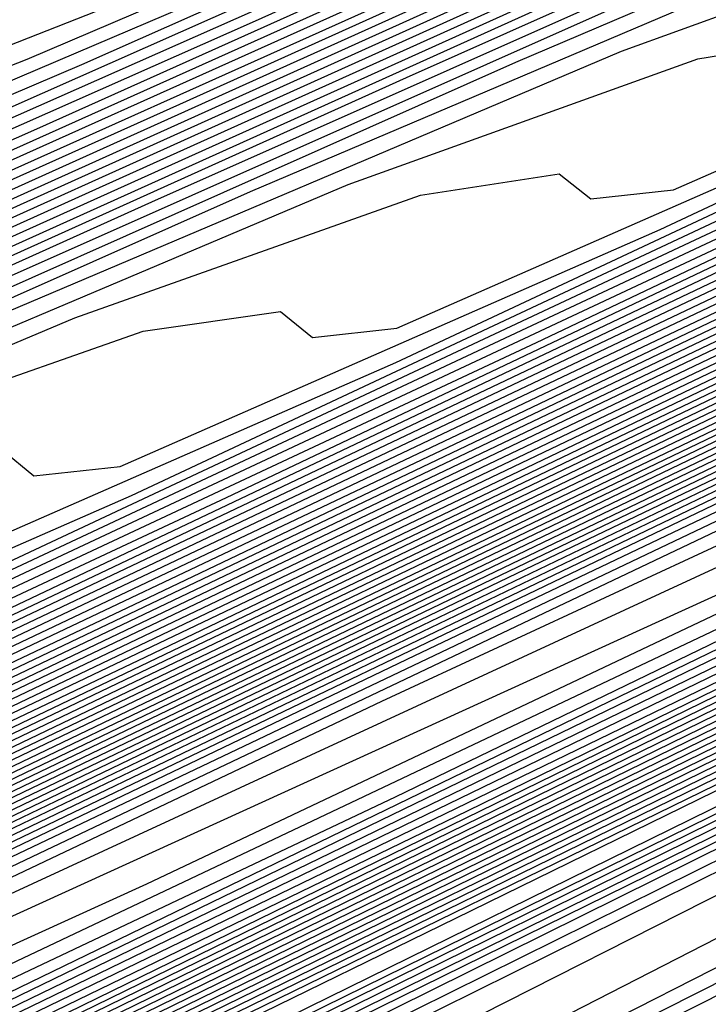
# Model space of a CAD drawing. Extents: x 3249832 to 3255657, y 13789405 to 13793316.
# Tile 230 of 256: x 3254681.12 to 3254682.99, y 13790571.04 to 13790573.72. Entities that reach past the tile are written whole.
import ezdxf

# ---------------------------------------------------------------- set-up
doc = ezdxf.new("R2010")
doc.units = 0
doc.header["$LTSCALE"] = 100
doc.header["$MEASUREMENT"] = 0
for name, color, linetype in [('GRATIO_CON', 10, 'CONTINUOUS'), ('GRATIO_ICON', 7, 'CONTINUOUS'), ('TARGETS_EAST', 7, 'CONTINUOUS')]:
    doc.layers.add(name, color=color, linetype=linetype)

# ---------------------------------------------------------------- blocks, each defined once
blk = doc.blocks.new('Gratio_032316_contours')
at = {"layer": 'GRATIO_CON', "color": 1, "linetype": 'Continuous', "flags": 128}
for points in [[(3254642.139, 13790551.7053), (3254660.6124, 13790560.6687), (3254682.3072, 13790571.2723), (3254700.7352, 13790580.305), (3254711.0317, 13790585.3564), (3254714.825, 13790587.2199), (3254715.3665, 13790587.4896), (3254715.3659, 13790587.4937), (3254715.3657, 13790587.4969), (3254715.3666, 13790587.4975), (3254715.9081, 13790587.7572), (3254719.6861, 13790589.589), (3254729.9352, 13790594.5687), (3254748.2689, 13790603.4881), (3254769.8147, 13790614.0012), (3254788.079, 13790622.9777)], [(3254643.9573, 13790552.6097), (3254661.9705, 13790561.3498), (3254683.1246, 13790571.6892), (3254701.0934, 13790580.4969), (3254711.1333, 13790585.4226), (3254714.8321, 13790587.2398), (3254715.3601, 13790587.5029), (3254715.3596, 13790587.5069), (3254715.3595, 13790587.5098), (3254715.3603, 13790587.5104), (3254715.8805, 13790587.7597), (3254719.5093, 13790589.5191), (3254729.3537, 13790594.3022), (3254746.9632, 13790602.8693), (3254767.6581, 13790612.9672), (3254785.2011, 13790621.5892)], [(3254645.7757, 13790553.5142), (3254663.3285, 13790562.0309), (3254683.9419, 13790572.1067), (3254701.4513, 13790580.6909), (3254711.2342, 13790585.4933), (3254714.8385, 13790587.2659), (3254715.3542, 13790587.5212), (3254715.853, 13790587.7617), (3254719.3325, 13790589.4492), (3254728.7721, 13790594.0356), (3254745.6576, 13790602.2505), (3254765.5015, 13790611.9331), (3254782.3232, 13790620.2006)], [(3254647.5941, 13790554.4186), (3254664.6865, 13790562.712), (3254684.7593, 13790572.5235), (3254701.8095, 13790580.8826), (3254711.336, 13790585.5591), (3254714.8458, 13790587.2852), (3254715.348, 13790587.5339), (3254715.8254, 13790587.7641), (3254719.1557, 13790589.3793), (3254728.1905, 13790593.7691), (3254744.3519, 13790601.6317), (3254763.3449, 13790610.8991), (3254779.4453, 13790618.8121)], [(3254651.2308, 13790556.2274), (3254667.4026, 13790564.0741), (3254686.3942, 13790573.3572), (3254702.526, 13790581.266), (3254711.5395, 13790585.6907), (3254714.8603, 13790587.3239), (3254715.3355, 13790587.5594), (3254715.7702, 13790587.7691), (3254718.8022, 13790589.2396), (3254727.0274, 13790593.236), (3254741.7406, 13790600.3941), (3254759.0318, 13790608.8311), (3254773.6894, 13790616.035)], [(3254653.0492, 13790557.1319), (3254668.7606, 13790564.7552), (3254687.2116, 13790573.774), (3254702.8843, 13790581.4577), (3254711.6412, 13790585.7564), (3254714.8676, 13790587.3433), (3254715.3293, 13790587.5721), (3254715.7426, 13790587.7716), (3254718.6254, 13790589.1697), (3254726.4458, 13790592.9695), (3254740.435, 13790599.7753), (3254756.8752, 13790607.7971), (3254770.8115, 13790614.6465), (3254778.5294, 13790618.5309)], [(3254646.2517, 13790553.9528), (3254654.8675, 13790558.0363), (3254670.1186, 13790565.4362), (3254688.0291, 13790574.1908), (3254703.2426, 13790581.6494), (3254711.743, 13790585.8222), (3254714.8749, 13790587.3627), (3254715.3231, 13790587.5848), (3254715.7151, 13790587.774), (3254718.4486, 13790589.0998), (3254725.8643, 13790592.703), (3254739.1294, 13790599.1565), (3254754.7186, 13790606.7631), (3254767.9336, 13790613.258), (3254775.252, 13790616.9413)], [(3254648.3232, 13790554.9771), (3254656.6859, 13790558.9407), (3254671.4766, 13790566.1173), (3254688.8465, 13790574.6076), (3254703.6008, 13790581.8411), (3254711.8447, 13790585.888), (3254714.8821, 13790587.382), (3254715.3169, 13790587.5976), (3254715.6875, 13790587.7765), (3254718.2718, 13790589.03), (3254725.2827, 13790592.4364), (3254737.8237, 13790598.5377), (3254752.562, 13790605.7291), (3254765.0557, 13790611.8694), (3254771.9746, 13790615.3518)], [(3254652.466, 13790557.0257), (3254660.3226, 13790560.7496), (3254674.1927, 13790567.4794), (3254690.4813, 13790575.4413), (3254704.3173, 13790582.2246), (3254712.0482, 13790586.0196), (3254714.8967, 13790587.4207), (3254715.3044, 13790587.623), (3254715.6323, 13790587.7815), (3254717.9183, 13790588.8903), (3254724.1196, 13790591.9033), (3254735.2124, 13790597.3001), (3254748.2489, 13790603.6611), (3254759.2998, 13790609.0924), (3254765.4198, 13790612.1726), (3254767.5973, 13790613.3706), (3254767.8046, 13790613.628), (3254767.8447, 13790613.807), (3254768.8446, 13790614.4523), (3254771.7623, 13790616.0293)], [(3254651.241, 13790556.5836), (3254654.5375, 13790558.0501), (3254662.141, 13790561.654), (3254675.5507, 13790568.1605), (3254691.2988, 13790575.8581), (3254704.6756, 13790582.4163), (3254712.1499, 13790586.0854), (3254714.904, 13790587.4401), (3254715.2982, 13790587.6357), (3254715.6047, 13790587.7839), (3254717.7415, 13790588.8204), (3254723.538, 13790591.6368), (3254733.9068, 13790596.6813), (3254746.0923, 13790602.627), (3254756.4219, 13790607.7038), (3254762.1424, 13790610.583), (3254764.1778, 13790611.7028), (3254764.3715, 13790611.9434), (3254764.4337, 13790612.1232), (3254765.5415, 13790612.8137), (3254768.7386, 13790614.5249), (3254774.566, 13790617.5186)], [(3254651.548, 13790556.8702), (3254653.3699, 13790557.6315), (3254656.6089, 13790559.0744), (3254663.9594, 13790562.5584), (3254676.9087, 13790568.8416), (3254692.1162, 13790576.2749), (3254705.0338, 13790582.608), (3254712.2517, 13790586.1512), (3254714.9112, 13790587.4594), (3254715.292, 13790587.6484), (3254715.5771, 13790587.7864), (3254717.5647, 13790588.7505), (3254722.9564, 13790591.3703), (3254732.6011, 13790596.0625), (3254743.9357, 13790601.593), (3254753.544, 13790606.3153), (3254758.865, 13790608.9934), (3254760.7582, 13790610.035), (3254760.9385, 13790610.2589), (3254761.0228, 13790610.4394), (3254762.2384, 13790611.1751), (3254765.7149, 13790613.0205), (3254772.0375, 13790616.2604)], [(3254650.8432, 13790556.6142), (3254653.5851, 13790557.8698), (3254655.4988, 13790558.6793), (3254658.6803, 13790560.0987), (3254665.7777, 13790563.4629), (3254678.2668, 13790569.5227), (3254692.9336, 13790576.6918)], [(3254650.5749, 13790556.5411), (3254654.5292, 13790558.4217), (3254657.6595, 13790559.8689), (3254659.7567, 13790560.7751), (3254662.8232, 13790562.1473), (3254669.4145, 13790565.2717), (3254680.9828, 13790570.8848), (3254694.5684, 13790577.5253)], [(3254652.1699, 13790557.3247), (3254656.3722, 13790559.3255), (3254659.6966, 13790560.8685), (3254661.8856, 13790561.8229), (3254664.8946, 13790563.1716), (3254671.2328, 13790566.1762), (3254682.3408, 13790571.5658), (3254695.3858, 13790577.9421)], [(3254649.243, 13790555.9373), (3254653.7649, 13790558.1083), (3254658.2152, 13790560.2292), (3254661.7338, 13790561.8681), (3254664.0145, 13790562.8708), (3254666.9661, 13790564.196), (3254673.0512, 13790567.0806), (3254683.6989, 13790572.2469), (3254696.2032, 13790578.3589)], [(3254650.5851, 13790556.5992), (3254655.3599, 13790558.8918), (3254660.0582, 13790561.133), (3254663.771, 13790562.8677), (3254666.1434, 13790563.9186), (3254669.0375, 13790565.2203), (3254674.8696, 13790567.985), (3254685.0569, 13790572.928), (3254697.0206, 13790578.7757)], [(3254648.7569, 13790555.7589), (3254653.2692, 13790557.9229), (3254658.5498, 13790560.4589), (3254663.7442, 13790562.9405), (3254667.8453, 13790564.8668), (3254670.4012, 13790566.0143), (3254673.1803, 13790567.2689), (3254678.5063, 13790569.7939), (3254687.7729, 13790574.2901), (3254698.6554, 13790579.6094)], [(3254649.8828, 13790556.3169), (3254654.6113, 13790558.5847), (3254660.1448, 13790561.2425), (3254665.5872, 13790563.8443), (3254669.8825, 13790565.8664), (3254672.5301, 13790567.0622), (3254675.2518, 13790568.2932), (3254680.3247, 13790570.6983), (3254689.131, 13790574.9712), (3254699.4729, 13790580.0262)], [(3254651.0087, 13790556.875), (3254655.9534, 13790559.2466), (3254661.7398, 13790562.026), (3254667.4302, 13790564.748), (3254671.9197, 13790566.866), (3254674.6591, 13790568.11), (3254677.3232, 13790569.3176), (3254682.143, 13790571.6027), (3254690.489, 13790575.6522), (3254700.2903, 13790580.443)], [(3254652.1346, 13790557.4331), (3254657.2955, 13790559.9084), (3254663.3348, 13790562.8096), (3254669.2733, 13790565.6518), (3254673.9569, 13790567.8656), (3254676.788, 13790569.1579), (3254679.3946, 13790570.3419), (3254683.9614, 13790572.5071), (3254691.847, 13790576.3333), (3254701.1077, 13790580.8598)], [(3254650.0485, 13790556.4841), (3254654.3864, 13790558.5492), (3254659.9797, 13790561.2321), (3254666.5247, 13790564.3767), (3254672.9593, 13790567.4593), (3254678.0312, 13790569.8647), (3254681.0458, 13790571.2536), (3254683.5375, 13790572.3905), (3254687.5981, 13790574.316), (3254694.5631, 13790577.6954)], [(3254651.0069, 13790556.9616), (3254655.5123, 13790559.1072), (3254661.3217, 13790561.894), (3254668.1197, 13790565.1602), (3254674.8023, 13790568.3631), (3254680.0684, 13790570.8643), (3254683.1747, 13790572.3015), (3254685.6089, 13790573.4148), (3254689.4165, 13790575.2204), (3254695.9211, 13790578.3765), (3254703.5599, 13790582.1103), (3254710.0485, 13790585.2913), (3254713.674, 13790587.0708), (3254715.0098, 13790587.728), (3254715.2012, 13790587.8237), (3254715.5767, 13790588.0145), (3254718.1988, 13790589.3384), (3254725.3135, 13790592.9288), (3254738.0825, 13790599.3724), (3254753.3307, 13790607.0675), (3254766.7985, 13790613.8657), (3254775.2332, 13790618.1281)], [(3254651.9652, 13790557.4392), (3254656.6382, 13790559.6653), (3254662.6638, 13790562.5558), (3254669.7147, 13790565.9438), (3254676.6453, 13790569.2668), (3254682.1055, 13790571.8639), (3254685.3036, 13790573.3493), (3254687.6804, 13790574.4392), (3254691.2349, 13790576.1249), (3254697.2791, 13790579.0576), (3254704.3773, 13790582.5271), (3254710.4067, 13790585.483), (3254713.7756, 13790587.1366), (3254715.0169, 13790587.7472), (3254715.1948, 13790587.8363), (3254715.5637, 13790588.0238), (3254718.1399, 13790589.3246), (3254725.1298, 13790592.8522), (3254737.6771, 13790599.1838), (3254752.6727, 13790606.7516), (3254765.9448, 13790613.4511), (3254774.3039, 13790617.6754)], [(3254652.9236, 13790557.9168), (3254657.7641, 13790560.2233), (3254664.0059, 13790563.2177), (3254671.3097, 13790566.7274), (3254678.4883, 13790570.1706), (3254684.1427, 13790572.8635), (3254687.4325, 13790574.3972), (3254689.7518, 13790575.4635), (3254693.0532, 13790577.0293), (3254698.6371, 13790579.7386), (3254705.1948, 13790582.9439), (3254710.7649, 13790585.6747), (3254713.8772, 13790587.2023), (3254715.024, 13790587.7665), (3254715.1884, 13790587.8489), (3254715.5508, 13790588.0331), (3254718.0809, 13790589.3107), (3254724.9462, 13790592.7755), (3254737.2717, 13790598.9953), (3254752.0148, 13790606.4357), (3254765.0911, 13790613.0365), (3254773.3746, 13790617.2228)], [(3254651.3, 13790557.2133), (3254654.8403, 13790558.872), (3254660.0158, 13790561.3394), (3254666.6901, 13790564.5414), (3254674.4997, 13790568.2945), (3254682.1743, 13790571.9781), (3254688.2171, 13790574.8626), (3254691.6904, 13790576.4929), (3254693.8947, 13790577.5121), (3254696.69, 13790578.8381), (3254701.3532, 13790581.1008), (3254706.8296, 13790583.7776), (3254711.4814, 13790586.0581), (3254714.0805, 13790587.3339), (3254715.0382, 13790587.8051), (3254715.1756, 13790587.8741), (3254715.5248, 13790588.0517), (3254717.9631, 13790589.2831), (3254724.5788, 13790592.6221), (3254736.4608, 13790598.6182), (3254750.699, 13790605.8039), (3254763.3837, 13790612.2073), (3254771.5159, 13790616.3175)], [(3254652.1439, 13790557.6356), (3254655.7986, 13790559.3495), (3254661.1417, 13790561.8975), (3254668.0321, 13790565.2032), (3254676.0946, 13790569.078), (3254684.0173, 13790572.8819), (3254690.2542, 13790575.8622), (3254693.8193, 13790577.5407), (3254695.9661, 13790578.5364), (3254698.5083, 13790579.7426), (3254702.7112, 13790581.7819), (3254707.647, 13790584.1944), (3254711.8396, 13790586.2498), (3254714.1821, 13790587.3996), (3254715.0454, 13790587.8244), (3254715.1692, 13790587.8867), (3254715.5119, 13790588.061), (3254717.9042, 13790589.2693), (3254724.3952, 13790592.5454), (3254736.0554, 13790598.4297), (3254750.0411, 13790605.488), (3254762.53, 13790611.7927), (3254770.5866, 13790615.8649), (3254774.8217, 13790618.021)], [(3254652.9879, 13790558.058), (3254656.757, 13790559.8271), (3254662.2676, 13790562.4555), (3254669.3742, 13790565.8651), (3254677.6896, 13790569.8616), (3254685.8603, 13790573.7856), (3254692.2914, 13790576.8618), (3254695.9482, 13790578.5886)], [(3254651.7584, 13790557.5564), (3254653.8319, 13790558.4804), (3254657.7153, 13790560.3047), (3254663.3935, 13790563.0136), (3254670.7163, 13790566.527), (3254679.2846, 13790570.6451), (3254687.7034, 13790574.6894), (3254694.3286, 13790577.8614)], [(3254652.4935, 13790558.0528), (3254653.3251, 13790558.3415), (3254655.5198, 13790559.3252), (3254659.632, 13790561.2599), (3254665.6453, 13790564.1297), (3254673.4005, 13790567.8507), (3254682.4746, 13790572.2122), (3254691.3894, 13790576.4969), (3254698.4029, 13790579.8606)], [(3254652.9639, 13790558.6646), (3254653.0867, 13790558.5122), (3254653.2547, 13790558.4334), (3254654.1084, 13790558.7341), (3254656.3637, 13790559.7476), (3254660.5904, 13790561.7374), (3254666.7712, 13790564.6877), (3254674.7426, 13790568.5125), (3254684.0695, 13790572.9958), (3254693.2324, 13790577.4007)], [(3254652.3082, 13790558.7882), (3254653.2996, 13790559.0627), (3254653.7222, 13790559.0393), (3254653.8454, 13790558.8897), (3254654.016, 13790558.814), (3254654.8917, 13790559.1266), (3254657.2077, 13790560.1699), (3254661.5487, 13790562.215), (3254667.8971, 13790565.2458), (3254676.0846, 13790569.1744), (3254685.6645, 13790573.7793), (3254695.0754, 13790578.3044)], [(3254653.0352, 13790559.1439), (3254654.05, 13790559.4312), (3254654.4805, 13790559.414), (3254654.6041, 13790559.2671), (3254654.7773, 13790559.1947), (3254655.675, 13790559.5191), (3254658.0517, 13790560.5923), (3254662.5071, 13790562.6926), (3254669.023, 13790565.8038), (3254677.4267, 13790569.8362), (3254687.2595, 13790574.5629), (3254696.9184, 13790579.2082)], [(3254652.6703, 13790559.1274), (3254654.4892, 13790559.8553), (3254655.5508, 13790560.1681), (3254655.9972, 13790560.1635), (3254656.1214, 13790560.022), (3254656.2998, 13790559.956), (3254657.2417, 13790560.3042), (3254659.7396, 13790561.4371), (3254664.4238, 13790563.6478), (3254671.2748, 13790566.9199), (3254680.1109, 13790571.1599), (3254690.4495, 13790576.13), (3254700.6044, 13790581.0157)], [(3254651.1891, 13790558.53), (3254653.3543, 13790559.4624), (3254655.2162, 13790560.211), (3254656.3012, 13790560.5366), (3254656.7555, 13790560.5382), (3254656.8801, 13790560.3994), (3254657.0611, 13790560.3366), (3254658.025, 13790560.6967), (3254660.5836, 13790561.8595), (3254665.3703, 13790564.1197), (3254672.3062, 13790567.4325), (3254681.1343, 13790571.6684), (3254691.3246, 13790576.5671), (3254701.2561, 13790581.3455)], [(3254651.8222, 13790558.8415), (3254654.0383, 13790559.7975), (3254655.9432, 13790560.5667), (3254657.0517, 13790560.905), (3254657.5139, 13790560.9129), (3254657.6388, 13790560.7769), (3254657.8223, 13790560.7173), (3254658.8083, 13790561.0893), (3254661.4275, 13790562.2819), (3254666.3151, 13790564.5907), (3254673.3236, 13790567.9384), (3254682.1101, 13790572.154), (3254692.0922, 13790576.9523), (3254701.7295, 13790581.5891)], [(3254652.4553, 13790559.153), (3254654.7223, 13790560.1326), (3254656.6702, 13790560.9224), (3254657.8021, 13790561.2735), (3254658.2722, 13790561.2876), (3254658.3974, 13790561.1543), (3254658.5836, 13790561.0979), (3254659.5916, 13790561.4818), (3254662.2715, 13790562.7043), (3254667.2599, 13790565.0618), (3254674.341, 13790568.4442), (3254683.086, 13790572.6396), (3254692.8597, 13790577.3375)], [(3254651.9883, 13790558.9968), (3254653.3923, 13790559.619), (3254654.9589, 13790560.3252), (3254656.5106, 13790561.0221), (3254657.887, 13790561.6126), (3254658.9323, 13790561.9989), (3254659.5424, 13790562.1186), (3254659.8188, 13790562.0506), (3254659.9148, 13790561.9092), (3254660.1061, 13790561.8592), (3254661.1583, 13790562.2669), (3254663.9594, 13790563.549), (3254669.1494, 13790566.0039), (3254676.3757, 13790569.4558), (3254685.0376, 13790573.6106), (3254694.3948, 13790578.1075)], [(3254652.5838, 13790559.2912), (3254654.0181, 13790559.9272), (3254655.6188, 13790560.6489), (3254657.2041, 13790561.3611), (3254658.61, 13790561.9653), (3254659.6769, 13790562.3626), (3254660.298, 13790562.4894), (3254660.5778, 13790562.4256), (3254660.6735, 13790562.2866), (3254660.8674, 13790562.2398), (3254661.9416, 13790562.6594), (3254664.8034, 13790563.9714), (3254670.0942, 13790566.4749), (3254677.3931, 13790569.9616), (3254686.0134, 13790574.0961), (3254695.1623, 13790578.4926)], [(3254652.0749, 13790559.1191), (3254653.1793, 13790559.5856), (3254654.644, 13790560.2355), (3254656.2787, 13790560.9726), (3254657.8977, 13790561.7), (3254659.3331, 13790562.3181), (3254660.4215, 13790562.7262), (3254661.0536, 13790562.8602), (3254661.3368, 13790562.8006), (3254661.4322, 13790562.6641), (3254661.6286, 13790562.6205), (3254662.7249, 13790563.052), (3254665.6473, 13790564.3938), (3254671.039, 13790566.946), (3254678.4105, 13790570.4674), (3254686.9892, 13790574.5817), (3254695.9299, 13790578.8778)], [(3254652.6477, 13790559.403), (3254653.7747, 13790559.8801), (3254655.2698, 13790560.5438), (3254656.9386, 13790561.2962), (3254658.5913, 13790562.039), (3254660.0561, 13790562.6708), (3254661.166, 13790563.0899), (3254661.8093, 13790563.231), (3254662.0957, 13790563.1756), (3254662.1908, 13790563.0415), (3254662.3899, 13790563.0011), (3254663.5082, 13790563.4445), (3254666.4913, 13790564.8162), (3254671.9838, 13790567.417), (3254679.4278, 13790570.9732), (3254687.965, 13790575.0672), (3254696.6974, 13790579.2629)], [(3254652.7465, 13790559.6241), (3254653.1242, 13790559.7253), (3254653.7934, 13790559.9708), (3254654.9657, 13790560.4689), (3254656.5215, 13790561.1603), (3254658.2584, 13790561.9436), (3254659.9784, 13790562.7168), (3254661.5022, 13790563.3762), (3254662.6552, 13790563.8172), (3254663.3205, 13790563.9727), (3254663.6137, 13790563.9256), (3254663.7082, 13790563.7964), (3254663.9124, 13790563.7624), (3254665.0749, 13790564.2296), (3254668.1792, 13790565.661), (3254673.8733, 13790568.3591), (3254681.4626, 13790571.9848), (3254689.9166, 13790576.0383), (3254698.2325, 13790580.0332)], [(3254652.9121, 13790559.7876), (3254653.3001, 13790559.8983), (3254653.6845, 13790560.0031), (3254654.3662, 13790560.2547), (3254655.5611, 13790560.7633), (3254657.1474, 13790561.4685), (3254658.9183, 13790562.2672), (3254660.672, 13790563.0558), (3254662.2253, 13790563.7289), (3254663.3997, 13790564.1808), (3254664.0761, 13790564.3435), (3254664.3727, 13790564.3007), (3254664.4669, 13790564.1738), (3254664.6737, 13790564.143), (3254665.8582, 13790564.6221), (3254669.0232, 13790566.0833), (3254674.8181, 13790568.8302), (3254682.4799, 13790572.4906), (3254690.8924, 13790576.5238), (3254699.0001, 13790580.4183)], [(3254652.8332, 13790559.8228), (3254653.4588, 13790560.0583), (3254653.8537, 13790560.1725), (3254654.2448, 13790560.2808), (3254654.939, 13790560.5386), (3254656.1566, 13790561.0578), (3254657.7733, 13790561.7768), (3254659.5782, 13790562.5909), (3254661.3656, 13790563.3947), (3254662.9483, 13790564.0816), (3254664.1443, 13790564.5444), (3254664.8318, 13790564.7143), (3254665.1317, 13790564.6757), (3254665.2256, 13790564.5513), (3254665.4349, 13790564.5237), (3254666.6415, 13790565.0146), (3254669.8671, 13790566.5057), (3254675.7629, 13790569.3012), (3254683.4973, 13790572.9964), (3254691.8683, 13790577.0094), (3254699.7676, 13790580.8035)], [(3254652.5888, 13790559.7695), (3254653.3685, 13790560.0884), (3254654.0056, 13790560.3291), (3254654.4073, 13790560.4467), (3254654.8052, 13790560.5586), (3254655.5118, 13790560.8225), (3254656.7521, 13790561.3522), (3254658.3991, 13790562.0851), (3254660.2381, 13790562.9145), (3254662.0592, 13790563.7337), (3254663.6714, 13790564.4344), (3254664.8888, 13790564.9081), (3254665.5874, 13790565.0851), (3254665.8907, 13790565.0507), (3254665.9842, 13790564.9287), (3254666.1962, 13790564.9043), (3254667.4249, 13790565.4072), (3254670.7111, 13790566.9281), (3254676.7077, 13790569.7723), (3254684.5147, 13790573.5023), (3254692.8441, 13790577.4949)], [(3254652.8549, 13790559.9647), (3254653.6307, 13790560.2883), (3254654.439, 13790560.6196), (3254655.0991, 13790560.8706), (3254655.5146, 13790560.9951), (3254655.9258, 13790561.1141), (3254656.6575, 13790561.3903), (3254657.943, 13790561.941), (3254659.6508, 13790562.7016), (3254661.5579, 13790563.5619), (3254663.4463, 13790564.4116), (3254665.1175, 13790565.1398), (3254666.378, 13790565.6354), (3254667.0986, 13790565.8267), (3254667.4086, 13790565.8007), (3254667.5016, 13790565.6836), (3254667.7187, 13790565.6656), (3254668.9915, 13790566.1922), (3254672.399, 13790567.7729), (3254678.5972, 13790570.7144), (3254686.5494, 13790574.5139), (3254694.7957, 13790578.466)], [(3254652.7524, 13790559.9713), (3254653.3621, 13790560.2183), (3254654.1517, 13790560.5478), (3254654.9743, 13790560.8852), (3254655.6459, 13790561.1413), (3254656.0682, 13790561.2693), (3254656.4861, 13790561.3919), (3254657.2303, 13790561.6742), (3254658.5385, 13790562.2355), (3254660.2767, 13790563.0099), (3254662.2178, 13790563.8855), (3254664.1399, 13790564.7505), (3254665.8406, 13790565.4925), (3254667.1225, 13790565.999), (3254667.8543, 13790566.1976), (3254668.1676, 13790566.1757), (3254668.2603, 13790566.061), (3254668.48, 13790566.0462), (3254669.7748, 13790566.5848), (3254673.243, 13790568.1953), (3254679.542, 13790571.1854), (3254687.5668, 13790575.0197), (3254695.7715, 13790578.9516)], [(3254652.8106, 13790560.0679), (3254653.2489, 13790560.2205), (3254653.8692, 13790560.4719), (3254654.6727, 13790560.8072), (3254655.5096, 13790561.1508), (3254656.1927, 13790561.4121), (3254656.6218, 13790561.5435), (3254657.0464, 13790561.6696), (3254657.8031, 13790561.9582), (3254659.134, 13790562.5299), (3254660.9026, 13790563.3181), (3254662.8778, 13790564.2092), (3254664.8335, 13790565.0895), (3254666.5636, 13790565.8452), (3254667.8671, 13790566.3627), (3254668.6099, 13790566.5684), (3254668.9266, 13790566.5507), (3254669.0189, 13790566.4385), (3254669.2412, 13790566.4269), (3254670.5581, 13790566.9773), (3254674.087, 13790568.6176), (3254680.4868, 13790571.6565), (3254688.5842, 13790575.5255), (3254696.7473, 13790579.4371)], [(3254665.5271, 13790565.4284), (3254667.2867, 13790566.198), (3254668.6116, 13790566.7263), (3254669.3655, 13790566.9392), (3254669.6856, 13790566.9257), (3254669.7776, 13790566.8159), (3254670.0025, 13790566.8075), (3254671.3415, 13790567.3699), (3254674.9309, 13790569.04), (3254681.4316, 13790572.1275), (3254689.6015, 13790576.0313), (3254697.7231, 13790579.9226)], [(3254664.8575, 13790565.1802), (3254666.9142, 13790566.1063), (3254668.7328, 13790566.9034), (3254670.1008, 13790567.4536), (3254670.8768, 13790567.6808), (3254671.2035, 13790567.6758), (3254671.295, 13790567.5708), (3254671.525, 13790567.5688), (3254672.9081, 13790568.1549), (3254676.6188, 13790569.8848), (3254683.3212, 13790573.0696), (3254691.6363, 13790577.0429), (3254699.6748, 13790580.8937)], [(3254665.5174, 13790565.5038), (3254667.6078, 13790566.4453), (3254669.4558, 13790567.2561), (3254670.8453, 13790567.8172), (3254671.6324, 13790568.0516), (3254671.9625, 13790568.0508), (3254672.0537, 13790567.9482), (3254672.2863, 13790567.9495), (3254673.6914, 13790568.5475), (3254677.4628, 13790570.3072), (3254684.2659, 13790573.5407), (3254692.6536, 13790577.5487), (3254700.6506, 13790581.3793)], [(3254666.1773, 13790565.8275), (3254668.3014, 13790566.7842), (3254670.1789, 13790567.6088), (3254671.5899, 13790568.1809), (3254672.388, 13790568.4225), (3254672.7215, 13790568.4258), (3254672.8123, 13790568.3257), (3254673.0475, 13790568.3301), (3254674.4748, 13790568.94), (3254678.3068, 13790570.7296), (3254685.2107, 13790574.0117), (3254693.671, 13790578.0546)], [(3254664.6577, 13790565.1677), (3254666.8372, 13790566.1512), (3254668.9949, 13790567.1232), (3254670.9019, 13790567.9615), (3254672.3344, 13790568.5445), (3254673.1436, 13790568.7933), (3254673.4805, 13790568.8008), (3254673.571, 13790568.7031), (3254673.8088, 13790568.7107), (3254675.2581, 13790569.3325), (3254679.1507, 13790571.152), (3254686.1555, 13790574.4828), (3254694.6884, 13790578.5604)], [(3254665.9094, 13790565.7842), (3254668.157, 13790566.7985), (3254670.3821, 13790567.8011), (3254672.3481, 13790568.667), (3254673.8236, 13790569.2718), (3254674.6549, 13790569.5349), (3254674.9985, 13790569.5508), (3254675.0884, 13790569.458), (3254675.3313, 13790569.472), (3254676.8247, 13790570.1176), (3254680.8387, 13790571.9967), (3254688.0451, 13790575.4249), (3254696.7231, 13790579.572)], [(3254664.4932, 13790565.1797), (3254666.5353, 13790566.0925), (3254668.8169, 13790567.1222), (3254671.0757, 13790568.14), (3254673.0711, 13790569.0197), (3254674.5681, 13790569.6354), (3254675.4105, 13790569.9057), (3254675.7574, 13790569.9258), (3254675.8471, 13790569.8354), (3254676.0926, 13790569.8527), (3254677.608, 13790570.5102), (3254681.6826, 13790572.4191), (3254688.9898, 13790575.8959), (3254697.7405, 13790580.0778)], [(3254665.0887, 13790565.4742), (3254667.1611, 13790566.4007), (3254669.4768, 13790567.4458), (3254671.7692, 13790568.479), (3254673.7942, 13790569.3724), (3254675.3127, 13790569.9991), (3254676.1661, 13790570.2765), (3254676.5164, 13790570.3009), (3254676.6057, 13790570.2129), (3254676.8538, 13790570.2333), (3254678.3914, 13790570.9027), (3254682.5266, 13790572.8415), (3254689.9346, 13790576.367), (3254698.7579, 13790580.5836)], [(3254665.6841, 13790565.7686), (3254667.787, 13790566.709), (3254670.1367, 13790567.7695), (3254672.4628, 13790568.8179), (3254674.5172, 13790569.7251), (3254676.0572, 13790570.3627), (3254676.9217, 13790570.6473), (3254677.2754, 13790570.6759), (3254677.3644, 13790570.5903), (3254677.6151, 13790570.614), (3254679.1747, 13790571.2952), (3254683.3706, 13790573.2639), (3254690.8794, 13790576.838), (3254699.7752, 13790581.0894)], [(3254665.2498, 13790565.649), (3254666.8751, 13790566.3574), (3254669.0387, 13790567.3255), (3254671.4565, 13790568.4168), (3254673.85, 13790569.4958), (3254675.9633, 13790570.4306), (3254677.5464, 13790571.09), (3254678.433, 13790571.389), (3254678.7934, 13790571.4259), (3254678.8818, 13790571.3452), (3254679.133, 13790571.373), (3254680.704, 13790572.0624), (3254684.9324, 13790574.0481), (3254692.4887, 13790577.6457), (3254701.3754, 13790581.893)], [(3254665.8226, 13790565.9329), (3254667.4706, 13790566.6519), (3254669.6646, 13790567.6338), (3254672.1164, 13790568.7405), (3254674.5435, 13790569.8348), (3254676.6864, 13790570.7833), (3254678.2909, 13790571.4537), (3254679.1886, 13790571.7598), (3254679.5524, 13790571.8009), (3254679.6404, 13790571.7226), (3254679.8863, 13790571.7498), (3254681.4239, 13790572.4246), (3254685.5623, 13790574.3682), (3254692.9579, 13790577.8894)], [(3254665.4511, 13790565.8359), (3254666.3954, 13790566.2168), (3254668.066, 13790566.9463), (3254670.2904, 13790567.942), (3254672.7763, 13790569.0641), (3254675.2371, 13790570.1737), (3254677.4094, 13790571.136), (3254679.0355, 13790571.8173), (3254679.9442, 13790572.1306), (3254680.3113, 13790572.1759), (3254680.3991, 13790572.1001), (3254680.6396, 13790572.1267), (3254682.1438, 13790572.7868), (3254686.1924, 13790574.6882), (3254693.4274, 13790578.1329)], [(3254666.0114, 13790566.1137), (3254666.9682, 13790566.5007), (3254668.6615, 13790567.2407), (3254670.9163, 13790568.2503), (3254673.4362, 13790569.3878), (3254675.9307, 13790570.5127), (3254678.1325, 13790571.4887), (3254679.78, 13790572.1809), (3254680.6999, 13790572.5014), (3254681.0703, 13790572.5509), (3254681.1578, 13790572.4775), (3254681.393, 13790572.5035), (3254682.8638, 13790573.149), (3254686.8224, 13790575.0082), (3254693.8968, 13790578.3764)], [(3254666.0345, 13790566.2856), (3254666.5871, 13790566.479), (3254667.132, 13790566.6692), (3254668.1139, 13790567.0685), (3254669.8524, 13790567.8296), (3254672.168, 13790568.8668), (3254674.756, 13790570.0351), (3254677.3179, 13790571.1905), (3254679.5786, 13790572.1942), (3254681.2692, 13790572.9082), (3254682.2111, 13790573.243), (3254682.5883, 13790573.301), (3254682.6752, 13790573.2324), (3254682.8996, 13790573.2572), (3254684.3036, 13790573.8734), (3254688.0825, 13790575.6481), (3254694.8356, 13790578.8633)], [(3254665.6802, 13790566.197), (3254666.5812, 13790566.5564), (3254667.1407, 13790566.7532), (3254667.6923, 13790566.947), (3254668.6867, 13790567.3524), (3254670.4479, 13790568.124), (3254672.7938, 13790569.1751), (3254675.4159, 13790570.3588), (3254678.0114, 13790571.5295), (3254680.3016, 13790572.5469), (3254682.0137, 13790573.2719), (3254682.9667, 13790573.6139), (3254683.3473, 13790573.676), (3254683.4338, 13790573.6098), (3254683.653, 13790573.6341), (3254685.0236, 13790574.2356), (3254688.7126, 13790575.9681), (3254695.3051, 13790579.1068)], [(3254666.2155, 13790566.4626), (3254667.128, 13790566.8271), (3254667.6943, 13790567.0274), (3254668.2526, 13790567.2247), (3254669.2595, 13790567.6363), (3254671.0434, 13790568.4184), (3254673.4197, 13790569.4833), (3254676.0758, 13790570.6824), (3254678.705, 13790571.8684), (3254681.0247, 13790572.8996), (3254682.7583, 13790573.6355), (3254683.7224, 13790573.9847), (3254684.1063, 13790574.051), (3254684.1925, 13790573.9873), (3254684.4063, 13790574.0109), (3254685.7435, 13790574.5978), (3254689.3426, 13790576.2881), (3254695.7745, 13790579.3503)], [(3254665.6132, 13790566.2551), (3254666.7507, 13790566.7282), (3254667.6747, 13790567.0979), (3254668.2479, 13790567.3016), (3254668.8129, 13790567.5025), (3254669.8324, 13790567.9203), (3254671.6388, 13790568.7129), (3254674.0456, 13790569.7916), (3254676.7357, 13790571.0061), (3254679.3986, 13790572.2074), (3254681.7478, 13790573.2523), (3254683.5029, 13790573.9992), (3254684.478, 13790574.3555), (3254684.8652, 13790574.426), (3254684.9512, 13790574.3647), (3254685.1597, 13790574.3878), (3254686.4635, 13790574.9599), (3254689.9727, 13790576.6081), (3254696.2439, 13790579.5938)], [(3254665.5335, 13790566.305), (3254666.6551, 13790566.774), (3254667.8213, 13790567.2594), (3254668.7683, 13790567.6394), (3254669.3552, 13790567.85), (3254669.9336, 13790568.058), (3254670.978, 13790568.4881), (3254672.8298, 13790569.3017), (3254675.2973, 13790570.4081), (3254678.0555, 13790571.6534), (3254680.7857, 13790572.8853), (3254683.1939, 13790573.9578), (3254684.992, 13790574.7264), (3254685.9892, 13790575.0971), (3254686.3832, 13790575.176), (3254686.4686, 13790575.1196), (3254686.6663, 13790575.1415), (3254687.9034, 13790575.6843), (3254691.2328, 13790577.248), (3254697.1828, 13790580.0808)], [(3254666.0406, 13790566.5586), (3254667.1761, 13790567.0334), (3254668.3566, 13790567.5249), (3254669.315, 13790567.9101), (3254669.9088, 13790568.1242), (3254670.4939, 13790568.3357), (3254671.5508, 13790568.772), (3254673.4253, 13790569.5961), (3254675.9231, 13790570.7164), (3254678.7154, 13790571.9771), (3254681.4793, 13790573.2242), (3254683.9169, 13790574.3105), (3254685.7365, 13790575.0901), (3254686.7449, 13790575.4679), (3254687.1422, 13790575.551), (3254687.2272, 13790575.497), (3254687.4197, 13790575.5183), (3254688.6233, 13790576.0465), (3254691.8629, 13790577.568), (3254697.6522, 13790580.3243)], [(3254665.661, 13790566.4507), (3254666.5477, 13790566.8122), (3254667.6971, 13790567.2928), (3254668.8919, 13790567.7905), (3254669.8618, 13790568.1809), (3254670.4624, 13790568.3983), (3254671.0542, 13790568.6135), (3254672.1236, 13790569.0559), (3254674.0207, 13790569.8906), (3254676.549, 13790571.0247), (3254679.3753, 13790572.3008), (3254682.1729, 13790573.5632), (3254684.64, 13790574.6632), (3254686.4811, 13790575.4537), (3254687.5005, 13790575.8387), (3254687.9012, 13790575.9261), (3254687.9859, 13790575.8745), (3254688.173, 13790575.8952), (3254689.3432, 13790576.4087), (3254692.4929, 13790577.888), (3254698.1216, 13790580.5678)], [(3254666.1575, 13790566.6999), (3254667.0549, 13790567.0658), (3254668.218, 13790567.5522), (3254669.4272, 13790568.0561), (3254670.4086, 13790568.4516), (3254671.0161, 13790568.6725), (3254671.6145, 13790568.8913), (3254672.6965, 13790569.3398), (3254674.6162, 13790570.185), (3254677.1748, 13790571.3329), (3254680.0352, 13790572.6244), (3254682.8665, 13790573.9021), (3254685.363, 13790575.0159), (3254687.2257, 13790575.8174), (3254688.2561, 13790576.2096), (3254688.6602, 13790576.3011), (3254688.7446, 13790576.2519), (3254688.9264, 13790576.272), (3254690.0632, 13790576.7709), (3254693.123, 13790578.2079)], [(3254666.0901, 13790566.8438), (3254666.5079, 13790566.9591), (3254667.1505, 13790567.1984), (3254668.0692, 13790567.573), (3254669.26, 13790568.0711), (3254670.4978, 13790568.5873), (3254671.5021, 13790568.9931), (3254672.1233, 13790569.2209), (3254672.7351, 13790569.4468), (3254673.8421, 13790569.9076), (3254675.8071, 13790570.7739), (3254678.4266, 13790571.9494), (3254681.355, 13790573.2717), (3254684.2536, 13790574.58), (3254686.8091, 13790575.7213), (3254688.7148, 13790576.5447), (3254689.7674, 13790576.9512), (3254690.1781, 13790577.0511), (3254690.2619, 13790577.0068), (3254690.433, 13790577.0257), (3254691.5031, 13790577.4953), (3254694.3831, 13790578.8479)], [(3254666.203, 13790567.1381), (3254666.3282, 13790567.0781), (3254666.5749, 13790567.0877), (3254666.9971, 13790567.2052), (3254667.647, 13790567.4476), (3254668.5763, 13790567.8266), (3254669.781, 13790568.3305), (3254671.0331, 13790568.8529), (3254672.0489, 13790569.2639), (3254672.6769, 13790569.4951), (3254673.2954, 13790569.7245), (3254674.4149, 13790570.1915), (3254676.4026, 13790571.0683), (3254679.0524, 13790572.2577), (3254682.0149, 13790573.5954), (3254684.9472, 13790574.919), (3254687.5322, 13790576.0741), (3254689.4593, 13790576.9083), (3254690.523, 13790577.322), (3254690.9371, 13790577.4261), (3254691.0206, 13790577.3842), (3254691.1864, 13790577.4026), (3254692.223, 13790577.8575), (3254695.0131, 13790579.1679)], [(3254674.9877, 13790570.4754), (3254676.9981, 13790571.3627), (3254679.6783, 13790572.566), (3254682.6748, 13790573.9191), (3254685.6408, 13790575.2579), (3254688.2552, 13790576.4268), (3254690.2039, 13790577.2719), (3254691.2786, 13790577.6928), (3254691.6961, 13790577.8011), (3254691.7793, 13790577.7617), (3254691.9397, 13790577.7794), (3254692.9429, 13790578.2197)], [(3254674.4161, 13790570.28), (3254675.5606, 13790570.7593), (3254677.5936, 13790571.6571), (3254680.3041, 13790572.8742), (3254683.3347, 13790574.2427), (3254686.3344, 13790575.5969), (3254688.9783, 13790576.7795), (3254690.9485, 13790577.6356), (3254692.0342, 13790578.0636), (3254692.4551, 13790578.1761), (3254692.538, 13790578.1391), (3254692.693, 13790578.1563)], [(3254674.8914, 13790570.5919), (3254675.5367, 13790570.8355), (3254676.7062, 13790571.3272), (3254678.7845, 13790572.246), (3254681.5558, 13790573.4908), (3254684.6545, 13790574.8901), (3254687.7215, 13790576.2748), (3254690.4244, 13790577.4849), (3254692.4376, 13790578.3629), (3254693.5455, 13790578.8053)], [(3254674.7827, 13790570.6176), (3254675.4451, 13790570.8661), (3254676.097, 13790571.1133), (3254677.279, 13790571.6111), (3254679.38, 13790572.5404), (3254682.1817, 13790573.799), (3254685.3144, 13790575.2137), (3254688.4151, 13790576.6137), (3254691.1475, 13790577.8377), (3254693.1821, 13790578.7265)], [(3254674.2448, 13790570.4464), (3254675.3295, 13790570.8884), (3254675.9987, 13790571.1403), (3254676.6573, 13790571.3911), (3254677.8519, 13790571.895), (3254679.9754, 13790572.8348), (3254682.8076, 13790574.1073), (3254685.9743, 13790575.5374), (3254689.1087, 13790576.9527), (3254691.8705, 13790578.1904), (3254693.9267, 13790579.0902)], [(3254674.7801, 13790570.712), (3254675.8762, 13790571.1591), (3254676.5523, 13790571.4145), (3254677.2176, 13790571.6688), (3254678.4247, 13790572.1789), (3254680.5709, 13790573.1293), (3254683.4334, 13790574.4155), (3254686.6342, 13790575.861), (3254689.8022, 13790577.2916), (3254692.5936, 13790578.5431), (3254694.6713, 13790579.4538)], [(3254674.4697, 13790570.6653), (3254675.8507, 13790571.2432), (3254676.9698, 13790571.7007), (3254677.6596, 13790571.9629), (3254678.3382, 13790572.2243), (3254679.5703, 13790572.7467), (3254681.7618, 13790573.7181), (3254684.6851, 13790575.0321), (3254687.954, 13790576.5084), (3254691.1894, 13790577.9695), (3254694.0397, 13790579.2485)], [(3254674.9907, 13790570.9247), (3254676.386, 13790571.5088), (3254677.5165, 13790571.9714), (3254678.2132, 13790572.2371), (3254678.8986, 13790572.5021), (3254680.1431, 13790573.0306), (3254682.3573, 13790574.0126), (3254685.311, 13790575.3403), (3254688.614, 13790576.832), (3254691.883, 13790578.3085), (3254694.7627, 13790579.6012)], [(3254674.1548, 13790570.6163), (3254675.5117, 13790571.1842), (3254676.9213, 13790571.7744), (3254678.0633, 13790572.2422), (3254678.7668, 13790572.5113), (3254679.4589, 13790572.7798), (3254680.716, 13790573.3145), (3254682.9528, 13790574.307), (3254685.9368, 13790575.6486), (3254689.2739, 13790577.1557), (3254692.5765, 13790578.6474), (3254695.4858, 13790579.954)], [(3254674.662, 13790570.87), (3254676.0327, 13790571.4436), (3254677.4566, 13790572.04), (3254678.6101, 13790572.5129), (3254679.3204, 13790572.7855), (3254680.0192, 13790573.0576), (3254681.2888, 13790573.5984), (3254683.5483, 13790574.6014), (3254686.5627, 13790575.9568), (3254689.9338, 13790577.4794), (3254693.2701, 13790578.9864)], [(3254674.5977, 13790570.9365), (3254675.6763, 13790571.3772), (3254677.0746, 13790571.9624), (3254678.5272, 13790572.5711), (3254679.7036, 13790573.0544), (3254680.4277, 13790573.3339), (3254681.1398, 13790573.6131), (3254682.4344, 13790574.1663), (3254684.7392, 13790575.1903), (3254687.8144, 13790576.5734), (3254691.2536, 13790578.1267), (3254694.6573, 13790579.6642)], [(3254675.0942, 13790571.1857), (3254676.1834, 13790571.6308), (3254677.5956, 13790572.2219), (3254679.0625, 13790572.8367), (3254680.2504, 13790573.3252), (3254680.9813, 13790573.6081), (3254681.7001, 13790573.8909), (3254683.0072, 13790574.4502), (3254685.3347, 13790575.4847), (3254688.4403, 13790576.8816), (3254691.9135, 13790578.4503), (3254695.3508, 13790580.0032)]]:
    blk.add_lwpolyline(points, dxfattribs=at)
at = {"layer": 'GRATIO_CON', "color": 5, "linetype": 'Continuous', "flags": 128}
for points in [[(3254645.4599, 13790553.036), (3254663.069, 13790561.7623), (3254683.7862, 13790571.9554), (3254701.3959, 13790580.5965), (3254711.2365, 13790585.4241), (3254714.8618, 13790587.205), (3254715.3792, 13790587.4629), (3254715.3785, 13790587.4674), (3254715.3782, 13790587.4709), (3254715.379, 13790587.4719), (3254715.9133, 13790587.7279), (3254719.64, 13790589.5343), (3254729.7495, 13790594.4457), (3254747.8375, 13790603.2357), (3254769.1201, 13790613.5531), (3254787.2186, 13790622.2657)], [(3254649.9599, 13790555.2348), (3254666.4373, 13790563.4004), (3254685.823, 13790572.9383), (3254702.301, 13790581.0241), (3254711.5092, 13790585.5415), (3254714.9015, 13790587.208), (3254715.3856, 13790587.4496), (3254715.3848, 13790587.4542), (3254715.3844, 13790587.458), (3254715.3852, 13790587.4591), (3254715.9013, 13790587.7061), (3254719.4996, 13790589.4499), (3254729.2606, 13790594.1916), (3254746.7248, 13790602.6782), (3254767.2733, 13790612.6396), (3254784.7474, 13790621.0516)], [(3254645.8078, 13790553.0477), (3254654.4599, 13790557.4337), (3254669.8056, 13790565.0385), (3254687.8597, 13790573.9222), (3254703.2055, 13790581.4548), (3254711.7805, 13790585.6657), (3254714.9395, 13790587.2206), (3254715.3915, 13790587.4448), (3254715.8892, 13790587.6839), (3254719.3592, 13790589.3654), (3254728.7717, 13790593.9374), (3254745.612, 13790602.1206), (3254765.4264, 13790611.7261), (3254782.2763, 13790619.8376)], [(3254650.9146, 13790555.5543), (3254658.9599, 13790559.6325), (3254673.1739, 13790566.6765), (3254689.8966, 13790574.9051), (3254704.1107, 13790581.8824), (3254712.0533, 13790585.783), (3254714.9794, 13790587.2235), (3254715.3982, 13790587.4313), (3254715.8776, 13790587.6614), (3254719.2191, 13790589.2805), (3254728.2829, 13790593.683), (3254744.4993, 13790601.563), (3254763.5796, 13790610.8126), (3254779.8051, 13790618.6235)], [(3254649.0895, 13790554.2614), (3254654.3182, 13790556.9458), (3254657.5919, 13790558.6919), (3254661.1283, 13790560.5677), (3254667.9599, 13790564.0302), (3254679.9106, 13790569.9526), (3254693.9704, 13790576.8709), (3254705.921, 13790582.737), (3254712.5988, 13790586.0165), (3254715.0585, 13790587.2285), (3254715.4093, 13790587.4057), (3254715.4091, 13790587.4086), (3254715.4097, 13790587.4091), (3254715.4114, 13790587.4072), (3254715.8544, 13790587.617), (3254718.939, 13790589.1106), (3254727.3053, 13790593.1741), (3254742.2739, 13790600.4477), (3254759.8859, 13790608.9855), (3254774.8628, 13790616.1954)], [(3254652.9316, 13790556.1611), (3254659.0279, 13790559.2737), (3254662.7531, 13790561.2358), (3254666.2352, 13790563.0744), (3254672.4599, 13790566.2291), (3254683.2789, 13790571.5906), (3254696.0073, 13790577.8537), (3254706.8262, 13790583.1644), (3254712.8717, 13790586.1333), (3254715.0984, 13790587.2306), (3254715.416, 13790587.3911), (3254715.416, 13790587.3939), (3254715.4167, 13790587.3946), (3254715.4184, 13790587.393), (3254715.843, 13790587.5942), (3254718.799, 13790589.0255), (3254726.8166, 13790592.9197), (3254741.1612, 13790599.8901), (3254758.039, 13790608.072), (3254772.3917, 13790614.9813)], [(3254648.5889, 13790553.912), (3254656.7738, 13790558.0608), (3254663.7375, 13790561.6017), (3254667.9142, 13790563.7796), (3254671.342, 13790565.581), (3254676.9599, 13790568.4279), (3254686.6472, 13790573.2286), (3254698.0442, 13790578.8366), (3254707.7315, 13790583.5918), (3254713.1445, 13790586.2502), (3254715.1383, 13790587.2327), (3254715.4228, 13790587.3765), (3254715.4229, 13790587.3793), (3254715.4236, 13790587.3802), (3254715.4253, 13790587.3788), (3254715.8315, 13790587.5713), (3254718.659, 13790588.9404), (3254726.3278, 13790592.6653), (3254740.0485, 13790599.3324), (3254756.1922, 13790607.1585), (3254769.9205, 13790613.7673), (3254777.6832, 13790617.4194)], [(3254651.4104, 13790555.3035), (3254660.616, 13790559.9605), (3254668.4472, 13790563.9297), (3254673.0754, 13790566.3235), (3254676.4489, 13790568.0877), (3254681.4599, 13790570.6267), (3254690.0155, 13790574.8666), (3254700.0811, 13790579.8195), (3254708.6367, 13790584.0191), (3254713.4173, 13790586.367), (3254715.1783, 13790587.2348), (3254715.4296, 13790587.362), (3254715.4297, 13790587.3647), (3254715.4306, 13790587.3657), (3254715.4323, 13790587.3646), (3254715.8201, 13790587.5485), (3254718.5189, 13790588.8554), (3254725.8391, 13790592.4108), (3254738.9357, 13790598.7748), (3254754.3453, 13790606.2449), (3254767.4494, 13790612.5532), (3254774.8722, 13790616.0455)], [(3254647.5106, 13790553.2224), (3254657.0534, 13790558.0863), (3254668.3003, 13790563.7598), (3254677.8665, 13790568.5857), (3254683.3978, 13790571.4112), (3254686.6626, 13790573.101), (3254690.46, 13790575.0244), (3254696.7522, 13790578.1426), (3254704.1549, 13790581.7852), (3254710.4471, 13790584.8739), (3254713.963, 13790586.6006), (3254715.2582, 13790587.2389), (3254715.4431, 13790587.3328), (3254715.4435, 13790587.3354), (3254715.4445, 13790587.3367), (3254715.4462, 13790587.3361), (3254715.7971, 13790587.5028), (3254718.2389, 13790588.6852), (3254724.8615, 13790591.9019), (3254736.7103, 13790597.6595), (3254750.6516, 13790604.4179), (3254762.5071, 13790610.1251), (3254769.2501, 13790613.2977), (3254772.4608, 13790614.7267)], [(3254649.4643, 13790554.1811), (3254659.8749, 13790559.4778), (3254672.1424, 13790565.6595), (3254682.5761, 13790570.9137), (3254688.559, 13790573.955), (3254691.7695, 13790575.6077), (3254694.96, 13790577.2233)], [(3254651.4179, 13790555.1398), (3254662.6964, 13790560.8692), (3254675.9846, 13790567.5592), (3254687.2858, 13790573.2417), (3254693.7202, 13790576.4989)], [(3254646.6144, 13790552.5691), (3254653.3716, 13790556.0986), (3254665.5179, 13790562.2606), (3254679.8268, 13790569.4589), (3254691.9954, 13790575.5697), (3254698.8813, 13790579.0427)]]:
    blk.add_lwpolyline(points, dxfattribs=at)
at = {"layer": 'GRATIO_ICON', "color": 7, "linetype": 'Continuous', "flags": 128}
for points in [[(3254649.4124, 13790555.323), (3254666.0445, 13790563.393), (3254685.5768, 13790572.9403), (3254702.1678, 13790581.0743), (3254711.4377, 13790585.6249), (3254714.8531, 13790587.3046), (3254715.3418, 13790587.5467), (3254715.7978, 13790587.7666), (3254718.979, 13790589.3094), (3254727.609, 13790593.5026), (3254743.0463, 13790601.0129), (3254761.1884, 13790609.8651), (3254776.5674, 13790617.4236)], [(3254650.3946, 13790556.0014), (3254658.5043, 13790559.8452), (3254672.8347, 13790566.7984), (3254689.6639, 13790575.0245), (3254703.9591, 13790582.0328), (3254711.9464, 13790585.9538), (3254714.8894, 13790587.4014), (3254715.3107, 13790587.6103), (3254715.6599, 13790587.779), (3254718.095, 13790588.9601), (3254724.7011, 13790592.1699), (3254736.5181, 13790597.9189), (3254750.4054, 13790604.6951), (3254762.1777, 13790610.4809), (3254768.6972, 13790613.7622), (3254771.0169, 13790615.0384), (3254771.2377, 13790615.3126)], [(3254652.6862, 13790557.518), (3254655.6223, 13790558.8693), (3254657.6277, 13790559.7272), (3254660.7518, 13790561.123), (3254667.5961, 13790564.3673), (3254679.6248, 13790570.2037), (3254693.751, 13790577.1084)], [(3254651.9272, 13790557.261), (3254656.9549, 13790559.6754), (3254661.9012, 13790562.0368), (3254665.8082, 13790563.8673), (3254668.2723, 13790564.9665), (3254671.1089, 13790566.2446), (3254676.6879, 13790568.8894), (3254686.4149, 13790573.609), (3254697.838, 13790579.1925)], [(3254649.0902, 13790556.0065), (3254653.2605, 13790557.9911), (3254658.6376, 13790560.5703), (3254664.9298, 13790563.5931), (3254671.1163, 13790566.5556), (3254675.994, 13790568.8652), (3254678.9169, 13790570.2058), (3254681.4661, 13790571.3662), (3254685.7798, 13790573.4116), (3254693.205, 13790577.0144)], [(3254650.456, 13790556.7909), (3254653.8819, 13790558.3944), (3254658.8899, 13790560.7814), (3254665.348, 13790563.8795), (3254672.9047, 13790567.5109), (3254680.3313, 13790571.0744), (3254686.1799, 13790573.8631), (3254689.5614, 13790575.445), (3254691.8232, 13790576.4878), (3254694.8716, 13790577.9337), (3254699.9952, 13790580.4197), (3254706.0122, 13790583.3608), (3254711.1231, 13790585.8664), (3254713.9789, 13790587.2681), (3254715.0311, 13790587.7858), (3254715.182, 13790587.8615), (3254715.5378, 13790588.0424), (3254718.022, 13790589.2969), (3254724.7625, 13790592.6988), (3254736.8662, 13790598.8068), (3254751.3569, 13790606.1198), (3254764.2374, 13790612.6219), (3254772.4452, 13790616.7702)], [(3254652.5417, 13790557.949), (3254654.6758, 13790558.9028), (3254658.6737, 13790560.7823), (3254664.5194, 13790563.5716), (3254672.0584, 13790567.1888), (3254680.8796, 13790571.4287), (3254689.5464, 13790575.5932), (3254696.3658, 13790578.861)], [(3254652.4307, 13790556.1481), (3254656.0215, 13790558.061), (3254663.4599, 13790561.8314), (3254676.5423, 13790568.3146), (3254691.9335, 13790575.888), (3254705.0159, 13790582.3099), (3254712.3263, 13790585.9001), (3254715.0195, 13790587.2261), (3254715.4051, 13790587.4175), (3254715.8661, 13790587.6387), (3254719.079, 13790589.1955), (3254727.7941, 13790593.4286), (3254743.3866, 13790601.0054), (3254761.7327, 13790609.8991), (3254777.334, 13790617.4094)], [(3254651.9862, 13790558.7923), (3254653.7622, 13790559.4996), (3254654.8004, 13790559.7996), (3254655.2389, 13790559.7887), (3254655.3627, 13790559.6445), (3254655.5385, 13790559.5753), (3254656.4583, 13790559.9117), (3254658.8956, 13790561.0147), (3254663.4654, 13790563.1702), (3254670.1489, 13790566.3619), (3254678.7688, 13790570.4981), (3254688.8545, 13790575.3465), (3254698.7614, 13790580.112)], [(3254651.1186, 13790558.612), (3254653.0884, 13790559.4645), (3254655.4063, 13790560.4676), (3254657.3972, 13790561.2781), (3254658.5525, 13790561.642), (3254659.0305, 13790561.6623), (3254659.1561, 13790561.5317), (3254659.3448, 13790561.4785), (3254660.375, 13790561.8743), (3254663.1154, 13790563.1266), (3254668.2046, 13790565.5328), (3254675.3584, 13790568.95), (3254684.0618, 13790573.1252), (3254693.6273, 13790577.7228)], [(3254645.557, 13790552.2637), (3254654.2319, 13790556.6949), (3254664.4581, 13790561.8601), (3254673.1568, 13790566.2577), (3254678.2366, 13790568.8673), (3254681.5558, 13790570.5944), (3254685.96, 13790572.8256), (3254693.3838, 13790576.5046), (3254702.118, 13790580.8023), (3254709.5419, 13790584.4465), (3254713.6902, 13790586.4838), (3254715.2182, 13790587.2369), (3254715.4363, 13790587.3474), (3254715.4366, 13790587.35), (3254715.4375, 13790587.3512), (3254715.4393, 13790587.3504), (3254715.8086, 13790587.5256), (3254718.3789, 13790588.7703), (3254725.3503, 13790592.1564), (3254737.823, 13790598.2172), (3254752.4985, 13790605.3314), (3254764.9782, 13790611.3391), (3254772.0611, 13790614.6716)], [(3254652.5639, 13790559.4476), (3254653.2205, 13790559.6869), (3254654.3702, 13790560.1745), (3254655.8957, 13790560.852), (3254657.5985, 13790561.6199), (3254659.2849, 13790562.3779), (3254660.7792, 13790563.0235), (3254661.9106, 13790563.4535), (3254662.5649, 13790563.6019), (3254662.8547, 13790563.5506), (3254662.9495, 13790563.419), (3254663.1511, 13790563.3817), (3254664.2916, 13790563.837), (3254667.3353, 13790565.2386), (3254672.9286, 13790567.8881), (3254680.4452, 13790571.479), (3254688.9408, 13790575.5527), (3254697.465, 13790579.6481)], [(3254652.3478, 13790559.7111), (3254653.1098, 13790560.0289), (3254653.9037, 13790560.354), (3254654.5524, 13790560.5998), (3254654.9609, 13790560.7209), (3254655.3655, 13790560.8363), (3254656.0846, 13790561.1064), (3254657.3476, 13790561.6466), (3254659.025, 13790562.3933), (3254660.898, 13790563.2382), (3254662.7527, 13790564.0726), (3254664.3945, 13790564.7871), (3254665.6334, 13790565.2717), (3254666.343, 13790565.4559), (3254666.6496, 13790565.4257), (3254666.7429, 13790565.3062), (3254666.9574, 13790565.285), (3254668.2082, 13790565.7997), (3254671.5551, 13790567.3505), (3254677.6525, 13790570.2433), (3254685.532, 13790574.0081), (3254693.8199, 13790577.9805)], [(3254666.2206, 13790565.7674), (3254668.0097, 13790566.5507), (3254669.3562, 13790567.0899), (3254670.1211, 13790567.31), (3254670.4446, 13790567.3008), (3254670.5363, 13790567.1934), (3254670.7638, 13790567.1882), (3254672.1248, 13790567.7624), (3254675.7749, 13790569.4624), (3254682.3764, 13790572.5986), (3254690.6189, 13790576.5371), (3254698.699, 13790580.4082)], [(3254665.2836, 13790565.4759), (3254667.4971, 13790566.4748), (3254669.6885, 13790567.4621), (3254671.625, 13790568.3143), (3254673.079, 13790568.9082), (3254673.8992, 13790569.1641), (3254674.2395, 13790569.1758), (3254674.3297, 13790569.0806), (3254674.5701, 13790569.0914), (3254676.0414, 13790569.7251), (3254679.9947, 13790571.5743), (3254687.1003, 13790574.9538), (3254695.7057, 13790579.0662)], [(3254664.677, 13790565.3651), (3254666.2796, 13790566.063), (3254668.4128, 13790567.0173), (3254670.7966, 13790568.0931), (3254673.1564, 13790569.1569), (3254675.2403, 13790570.0779), (3254676.8018, 13790570.7264), (3254677.6774, 13790571.0182), (3254678.0344, 13790571.0509), (3254678.1231, 13790570.9678), (3254678.3764, 13790570.9946), (3254679.958, 13790571.6878), (3254684.2145, 13790573.6863), (3254691.8242, 13790577.3091), (3254700.7926, 13790581.5952)], [(3254666.0334, 13790566.2048), (3254666.5717, 13790566.3915), (3254667.5411, 13790566.7846), (3254669.257, 13790567.5352), (3254671.5421, 13790568.5586), (3254674.0961, 13790569.7115), (3254676.6243, 13790570.8516), (3254678.8555, 13790571.8414), (3254680.5246, 13790572.5446), (3254681.4555, 13790572.8722), (3254681.8293, 13790572.926), (3254681.9165, 13790572.855), (3254682.1463, 13790572.8804), (3254683.5837, 13790573.5112), (3254687.4525, 13790575.3281), (3254694.3662, 13790578.6198)], [(3254666.1341, 13790566.5145), (3254667.286, 13790566.9938), (3254668.2215, 13790567.3686), (3254668.8016, 13790567.5758), (3254669.3733, 13790567.7802), (3254670.4052, 13790568.2042), (3254672.2343, 13790569.0073), (3254674.6714, 13790570.0999), (3254677.3956, 13790571.3298), (3254680.0922, 13790572.5463), (3254682.4708, 13790573.605), (3254684.2474, 13790574.3628), (3254685.2336, 13790574.7263), (3254685.6242, 13790574.801), (3254685.7099, 13790574.7422), (3254685.913, 13790574.7646), (3254687.1834, 13790575.3221), (3254690.6028, 13790576.928), (3254696.7133, 13790579.8373)], [(3254666.0187, 13790566.713), (3254666.654, 13790566.9492), (3254667.562, 13790567.3194), (3254668.739, 13790567.8117), (3254669.9625, 13790568.3217), (3254670.9553, 13790568.7224), (3254671.5697, 13790568.9467), (3254672.1748, 13790569.169), (3254673.2693, 13790569.6237), (3254675.2117, 13790570.4794), (3254677.8007, 13790571.6412), (3254680.6951, 13790572.9481), (3254683.56, 13790574.2411), (3254686.0861, 13790575.3686), (3254687.9702, 13790576.181), (3254689.0117, 13790576.5804), (3254689.4191, 13790576.6761), (3254689.5033, 13790576.6294), (3254689.6797, 13790576.6489), (3254690.7831, 13790577.1331), (3254693.753, 13790578.5279)], [(3254674.9764, 13790570.5578), (3254676.1334, 13790571.0433), (3254678.189, 13790571.9516), (3254680.93, 13790573.1825), (3254683.9946, 13790574.5664), (3254687.0279, 13790575.9358), (3254689.7014, 13790577.1322), (3254691.693, 13790577.9992), (3254692.7899, 13790578.4344)], [(3254673.9488, 13790570.4059), (3254675.3154, 13790570.9776), (3254676.423, 13790571.4299), (3254677.1059, 13790571.6887), (3254677.7779, 13790571.9466), (3254678.9975, 13790572.4628), (3254681.1664, 13790573.4237), (3254684.0593, 13790574.7238), (3254687.2941, 13790576.1847), (3254690.4958, 13790577.6306), (3254693.3166, 13790578.8958)], [(3254674.1013, 13790570.6873), (3254675.1691, 13790571.1236), (3254676.5536, 13790571.703), (3254677.9919, 13790572.3056), (3254679.1568, 13790572.7837), (3254679.8741, 13790573.0597), (3254680.5795, 13790573.3353), (3254681.8616, 13790573.8823), (3254684.1437, 13790574.8958), (3254687.1886, 13790576.2651), (3254690.5937, 13790577.803), (3254693.9637, 13790579.3253)]]:
    blk.add_lwpolyline(points, dxfattribs=at)

msp = doc.modelspace()

# ---------------------------------------------------------------- block references
at = {"layer": 'TARGETS_EAST'}
msp.add_blockref('Gratio_032316_contours', (0, 0), dxfattribs=at)

doc.saveas('drawing.dxf')
